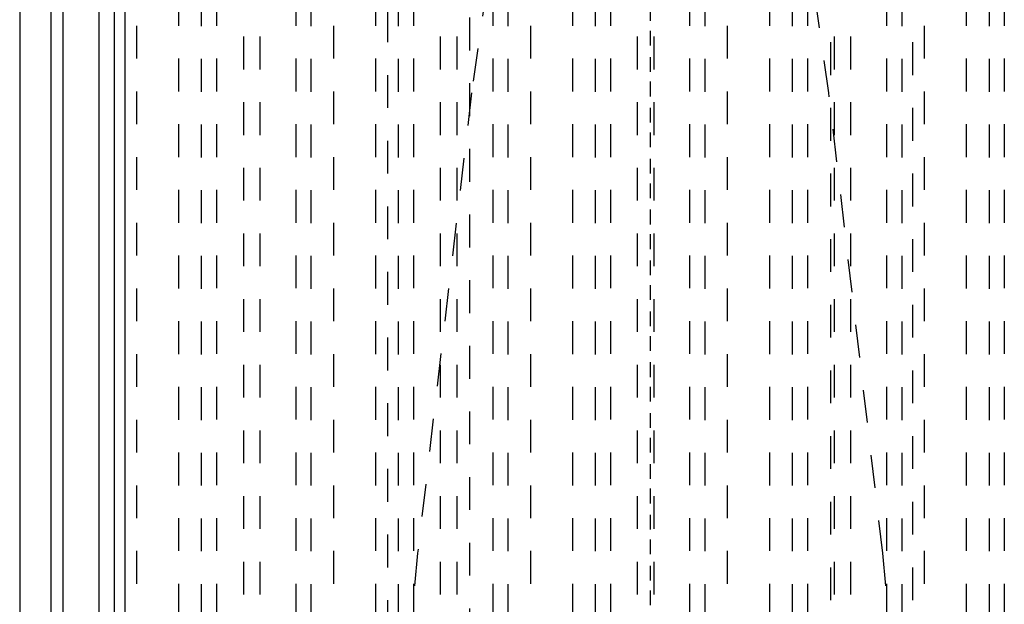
# Model space of a CAD drawing. Extents: x -70 to 70, y -1 to 571.
# Tile 7 of 14: x -19 to 11, y 216 to 234. Entities that reach past the tile are written whole.
import ezdxf

# ---------------------------------------------------------------- set-up
doc = ezdxf.new("R2010")
doc.units = 0
doc.linetypes.add('CENTER', pattern=[1.5, 0.45, -0.5, 0.05, -0.5])
doc.linetypes.add('DASHED', pattern=[2, 1, -1])
for name, color, linetype in [('AM_0', 7, 'CONTINUOUS'), ('AM_3', 7, 'DASHED'), ('AM_7', 7, 'CENTER')]:
    doc.layers.add(name, color=color, linetype=linetype)

msp = doc.modelspace()

# ---------------------------------------------------------------- linework, layer by layer
at = {"layer": 'AM_0', "color": 7, "linetype": 'CONTINUOUS'}
for p, q in [((-16, 394.2), (-16, 134)), ((-18.26, 249.174), (-18.26, 202.5)), ((-17.891, 249.174), (-17.891, 202.5)), ((-19.206, 248.503), (-19.206, 202.5)), ((-16.797, 248.503), (-16.797, 202.5)), ((-16.333, 248.49), (-16.333, 202.51))]:
    msp.add_line(p, q, dxfattribs=at)
at = {"layer": 'AM_3', "color": 6, "linetype": 'DASHED'}
for p, q in [((-5.5, 453.75), (-5.5, 124)), ((5.5, 124), (5.5, 453.75)), ((-8, 444), (-8, 164)), ((8, 164), (8, 444)), ((-12.392, 249.174), (-12.392, 202.5)), ((-11.891, 249.174), (-11.891, 202.5)), ((-6.392, 249.174), (-6.392, 202.5)), ((-5.891, 249.174), (-5.891, 202.5)), ((-0.392, 249.174), (-0.392, 202.5)), ((0.109, 249.174), (0.109, 202.5)), ((5.608, 249.174), (5.608, 202.5)), ((6.109, 249.174), (6.109, 202.5)), ((-13.674, 248.49), (-13.674, 202.51)), ((-13.21, 248.503), (-13.21, 202.5)), ((-10.797, 248.503), (-10.797, 202.5)), ((-10.333, 248.49), (-10.333, 202.51)), ((-7.674, 248.49), (-7.674, 202.51)), ((-7.21, 248.503), (-7.21, 202.5)), ((-4.797, 248.503), (-4.797, 202.5)), ((-4.333, 248.49), (-4.333, 202.51)), ((-1.674, 248.49), (-1.674, 202.51)), ((-1.21, 248.503), (-1.21, 202.5)), ((1.203, 248.503), (1.203, 202.5)), ((1.667, 248.49), (1.667, 202.51)), ((4.326, 248.49), (4.326, 202.51)), ((4.79, 248.503), (4.79, 202.5)), ((7.203, 248.503), (7.203, 202.5)), ((7.667, 248.49), (7.667, 202.51)), ((10.326, 248.49), (10.326, 202.51)), ((10.79, 248.503), (10.79, 202.5)), ((-15.649, 247.5), (-15.649, 203.5)), ((-14.358, 203.5), (-14.358, 247.5)), ((-9.649, 247.5), (-9.649, 203.5)), ((-8.358, 203.5), (-8.358, 247.5)), ((-3.649, 247.5), (-3.649, 203.5)), ((-2.358, 203.5), (-2.358, 247.5)), ((2.351, 247.5), (2.351, 203.5)), ((3.642, 203.5), (3.642, 247.5)), ((8.351, 247.5), (8.351, 203.5)), ((9.642, 203.5), (9.642, 247.5))]:
    msp.add_line(p, q, dxfattribs=at)
for points in [[(-4.971, 234.789, 0), (-5.442, 231.459, 0), (-7.084, 217.437, 0), (-8.483, 202.5, 0)], [(8.483, 202.5, 0), (7.084, 217.437, 0), (5.442, 231.459, 0), (4.971, 234.789, 0)]]:
    msp.add_polyline3d(points, dxfattribs=at)
at = {"layer": 'AM_7', "color": 4, "linetype": 'CENTER'}
for p, q in [((0, 470.5), (0, 107.5)), ((0, 454.2), (0, 146))]:
    msp.add_line(p, q, dxfattribs=at)

doc.saveas('drawing.dxf')
